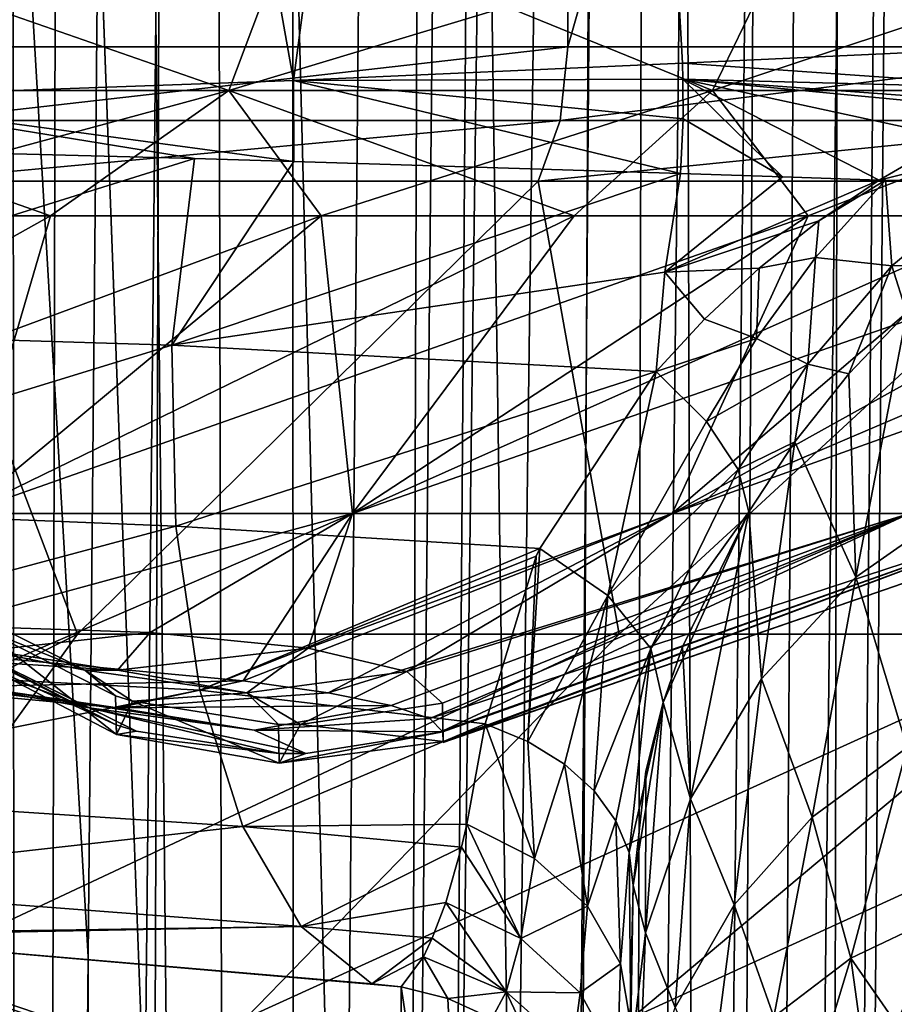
# Model space of a CAD drawing. Header units: metres. Extents: x -90 to 90, y -173 to 74.
# Tile 162 of 256: x 8.22 to 13.06, y -74.11 to -68.66. Entities that reach past the tile are written whole.
import ezdxf

# ---------------------------------------------------------------- set-up
doc = ezdxf.new("R2010")
doc.units = ezdxf.units.M
doc.layers.add('solid_509418', color=7, linetype='CONTINUOUS')
doc.layers.add('solid_509418_01', color=7, linetype='CONTINUOUS')

msp = doc.modelspace()

# ---------------------------------------------------------------- linework, layer by layer
at = {"layer": 'solid_509418'}
for points in [[(13.523117, -16.790075, -39.150002), (9.89099, -18.58441, -39.150002), (-15.525159, -163.074173, -39.150002)], [(9.89099, -18.58441, -39.150002), (6.028381, -19.804836, -39.150002), (-15.525159, -163.074173, -39.150002)]]:
    msp.add_3dface(points, dxfattribs=at)
at = {"layer": 'solid_509418_01'}
for points in [[(8.131885, 10.649556, -58.73563), (8.225533, -143.306961, -58.726006), (6.424395, -141.961182, -58.891628)], [(8.131885, 10.649556, -58.73563), (8.611305, 9.933672, -58.685184), (8.225533, -143.306961, -58.726006)], [(8.611305, 9.933672, -58.685184), (8.970104, -68.652473, -58.645515), (8.225533, -143.306961, -58.726006)], [(8.970104, -68.652473, -58.645515), (9.713916, 5.925825, -58.55806), (9.744606, -144.948944, -58.446838)], [(9.744606, -144.948944, -58.446838), (9.713916, 5.925825, -58.55806), (11.23959, 5.91218, -58.249363)], [(9.744606, -144.948944, -58.446838), (11.23959, 5.91218, -58.249363), (11.728052, 5.907754, -58.096577)], [(10.979383, -146.920105, -58.026569), (9.744606, -144.948944, -58.446838), (11.728052, 5.907754, -58.096577)], [(10.979383, -146.920105, -58.026569), (11.728052, 5.907754, -58.096577), (12.7117, 5.898749, -57.701679)], [(11.805278, -149.064499, -57.633045), (10.979383, -146.920105, -58.026569), (12.7117, 5.898749, -57.701679)], [(11.805278, -149.064499, -57.633045), (12.7117, 5.898749, -57.701679), (13.604338, 5.890456, -57.230957)], [(12.208482, -151.31842, -57.399223), (11.805278, -149.064499, -57.633045), (13.604338, 5.890456, -57.230957)], [(12.208482, -151.31842, -57.399223), (13.604338, 5.890456, -57.230957), (14.07989, 5.885985, -56.930222)], [(12.208482, -151.31842, -57.399223), (14.07989, 5.885985, -56.930222), (13.100452, -163.044846, -56.739647)], [(13.836596, -12.069336, -53.148666), (12.608954, -135.559158, -53.446751), (13.075556, -135.680939, -52.850914)], [(13.836596, -12.069336, -53.148666), (12.855259, -12.305034, -54.131184), (12.608954, -135.559158, -53.446751)], [(12.855259, -12.305034, -54.131184), (11.491436, -135.35112, -54.47821), (12.077707, -135.447891, -53.992817)], [(12.855259, -12.305034, -54.131184), (11.796914, -12.469549, -54.852661), (11.491436, -135.35112, -54.47821)], [(12.855259, -12.305034, -54.131184), (12.077707, -135.447891, -53.992817), (12.608954, -135.559158, -53.446751)], [(11.796914, -12.469549, -54.852661), (10.188698, -135.205307, -55.243149), (10.859909, -135.27037, -54.895859)], [(11.796914, -12.469549, -54.852661), (11.10408, -12.542725, -55.190834), (10.188698, -135.205307, -55.243149)], [(11.796914, -12.469549, -54.852661), (10.859909, -135.27037, -54.895859), (11.491436, -135.35112, -54.47821)], [(10.604951, -12.579116, -55.380058), (9.183409, -12.631924, -55.701126), (9.4838, -135.157501, -55.517166)], [(10.604951, -12.579116, -55.380058), (9.4838, -135.157501, -55.517166), (10.188698, -135.205307, -55.243149)], [(11.10408, -12.542725, -55.190834), (10.604951, -12.579116, -55.380058), (10.188698, -135.205307, -55.243149)], [(5.008323, -12.655457, -56.087162), (8.59501, -73.846878, -55.769421), (9.183409, -12.631924, -55.701126)], [(8.753449, -135.126801, -55.714619), (9.183409, -12.631924, -55.701126), (8.59501, -73.846878, -55.769421)], [(8.753449, -135.126801, -55.714619), (9.4838, -135.157501, -55.517166), (9.183409, -12.631924, -55.701126)], [(5.008323, -12.655457, -56.087162), (8.006117, -135.113159, -55.833195), (8.59501, -73.846878, -55.769421)], [(-15.525159, -163.074173, -39.150002), (15.525159, -163.074173, -39.150002), (16.821955, -14.476129, -39.150002)], [(13.523117, -16.790075, -39.150002), (-15.525159, -163.074173, -39.150002), (16.821955, -14.476129, -39.150002)], [(12.179281, -162.857254, -41.903378), (11.77647, -18.469843, -41.859863), (13.4471, -17.579845, -41.903408)], [(14.052455, -17.585129, -42.013969), (12.179281, -162.857254, -41.903378), (13.4471, -17.579845, -41.903408)], [(12.784614, -162.862534, -42.013931), (12.179281, -162.857254, -41.903378), (14.052455, -17.585129, -42.013969)], [(12.784614, -162.862534, -42.013931), (14.052455, -17.585129, -42.013969), (14.59554, -17.589869, -42.303356)], [(13.327695, -162.867264, -42.303303), (12.784614, -162.862534, -42.013931), (14.59554, -17.589869, -42.303356)], [(12.179281, -162.857254, -41.903378), (10.126493, -19.225233, -41.81683), (11.77647, -18.469843, -41.859863)], [(12.179281, -162.857254, -41.903378), (8.512316, -19.837816, -41.7747), (10.126493, -19.225233, -41.81683)], [(12.179281, -162.857254, -41.903378), (6.888488, -20.332199, -41.732292), (8.512316, -19.837816, -41.7747)], [(12.179281, -162.857254, -41.903378), (5.205371, -20.734804, -41.688309), (6.888488, -20.332199, -41.732292)], [(12.179281, -162.857254, -41.903378), (3.49068, -21.031988, -41.643478), (5.205371, -20.734804, -41.688309)], [(12.179281, -162.857254, -41.903378), (1.756983, -21.218319, -41.598122), (3.49068, -21.031988, -41.643478)], [(12.179281, -162.857254, -41.903378), (0.000091, -21.295607, -41.552128), (1.756983, -21.218319, -41.598122)], [(8.381098, -167.741013, -41.805031), (7.818712, -167.850739, -41.790329), (0.000091, -21.295607, -41.552128)], [(9.368503, -167.372314, -41.830803), (8.381098, -167.741013, -41.805031), (0.000091, -21.295607, -41.552128)], [(10.243855, -166.814285, -41.8536), (9.368503, -167.372314, -41.830803), (0.000091, -21.295607, -41.552128)], [(11.019073, -166.047302, -41.873722), (10.243855, -166.814285, -41.8536), (0.000091, -21.295607, -41.552128)], [(11.358843, -165.586319, -41.882515), (11.019073, -166.047302, -41.873722), (0.000091, -21.295607, -41.552128)], [(11.639354, -165.09729, -41.889748), (11.358843, -165.586319, -41.882515), (0.000091, -21.295607, -41.552128)], [(11.865829, -164.575912, -41.895561), (11.639354, -165.09729, -41.889748), (0.000091, -21.295607, -41.552128)], [(12.031402, -164.028702, -41.899773), (11.865829, -164.575912, -41.895561), (0.000091, -21.295607, -41.552128)], [(12.135519, -163.456146, -41.902367), (12.031402, -164.028702, -41.899773), (0.000091, -21.295607, -41.552128)], [(12.179281, -162.857254, -41.903378), (12.135519, -163.456146, -41.902367), (0.000091, -21.295607, -41.552128)], [(7.104705, -69.088493, 21.348845), (9.73201, -68.994034, 20.2864), (7.695426, -57.549999, 21.143093)], [(9.73201, -68.994034, 20.2864), (11.249981, -57.549999, 19.485582), (7.695426, -57.549999, 21.143093)], [(7.696966, -68.809189, -21.142534), (7.695426, -57.549999, -21.143093), (11.249981, -57.549999, -19.485582)], [(11.25209, -68.809189, -19.484364), (7.696966, -68.809189, -21.142534), (11.249981, -57.549999, -19.485582)], [(9.73201, -68.994034, 20.2864), (11.885541, -68.899849, 19.104551), (11.249981, -57.549999, 19.485582)], [(13.391932, -68.828293, 18.080545), (14.462707, -57.549999, 17.236012), (11.249981, -57.549999, 19.485582)], [(11.885541, -68.899849, 19.104551), (13.391932, -68.828293, 18.080545), (11.249981, -57.549999, 19.485582)], [(11.25209, -68.809189, -19.484364), (11.249981, -57.549999, -19.485582), (14.462707, -57.549999, -17.236012)], [(14.465188, -68.809189, -17.233931), (11.25209, -68.809189, -19.484364), (14.462707, -57.549999, -17.236012)], [(6.412746, -69.049355, 17.618876), (6.656556, -68.103584, 18.288736), (9.731234, -68.103584, 16.85499)], [(9.374808, -69.049355, 16.237644), (6.412746, -69.049355, 17.618876), (9.731234, -68.103584, 16.85499)], [(6.412746, -69.049355, -17.618876), (9.374808, -69.049355, -16.237644), (6.656556, -68.103584, -18.288736)], [(9.374808, -69.049355, -16.237644), (9.731234, -68.103584, -16.85499), (6.656556, -68.103584, -18.288736)], [(9.374808, -69.049355, 16.237644), (9.731234, -68.103584, 16.85499), (12.510233, -68.103584, 14.909115)], [(12.052021, -69.049355, 14.363039), (9.374808, -69.049355, 16.237644), (12.510233, -68.103584, 14.909115)], [(9.374808, -69.049355, -16.237644), (12.052021, -69.049355, -14.363039), (9.731234, -68.103584, -16.85499)], [(12.052021, -69.049355, -14.363039), (12.510233, -68.103584, -14.909115), (9.731234, -68.103584, -16.85499)], [(12.052021, -69.049355, 14.363039), (12.510233, -68.103584, 14.909115), (14.909115, -68.103584, 12.510233)], [(14.363039, -69.049355, 12.052021), (12.052021, -69.049355, 14.363039), (14.909115, -68.103584, 12.510233)], [(12.052021, -69.049355, -14.363039), (14.363039, -69.049355, -12.052021), (12.510233, -68.103584, -14.909115)], [(14.363039, -69.049355, -12.052021), (14.909115, -68.103584, -12.510233), (12.510233, -68.103584, -14.909115)], [(9.744606, -144.948944, -58.446838), (8.225533, -143.306961, -58.726006), (8.970104, -68.652473, -58.645515)], [(7.667553, -69.215538, -21.061422), (7.696966, -68.809189, -21.142534), (11.25209, -68.809189, -19.484364)], [(7.667553, -69.215538, -21.061422), (11.25209, -68.809189, -19.484364), (11.209026, -69.21553, -19.409603)], [(11.209026, -69.21553, -19.409603), (11.25209, -68.809189, -19.484364), (14.465188, -68.809189, -17.233931)], [(11.209026, -69.21553, -19.409603), (14.465188, -68.809189, -17.233931), (14.409782, -69.215523, -17.167797)], [(13.926591, -69.040138, 17.660015), (13.391932, -68.828293, 18.080545), (11.885541, -68.899849, 19.104551)], [(11.888263, -68.988007, 19.10133), (11.885541, -68.899849, 19.104551), (9.73201, -68.994034, 20.2864)], [(13.926591, -69.040138, 17.660015), (11.885541, -68.899849, 19.104551), (11.888263, -68.988007, 19.10133)], [(9.734551, -69.442505, 20.247734), (9.73201, -68.994034, 20.2864), (7.104705, -69.088493, 21.348845)], [(11.888263, -68.988007, 19.10133), (9.73201, -68.994034, 20.2864), (11.889076, -69.206566, 19.083799)], [(11.87592, -69.510063, 19.036522), (9.73201, -68.994034, 20.2864), (9.734551, -69.442505, 20.247734)], [(11.889076, -69.206566, 19.083799), (9.73201, -68.994034, 20.2864), (11.87592, -69.510063, 19.036522)], [(11.888263, -68.988007, 19.10133), (12.439437, -69.528625, 18.661386), (12.974862, -69.546303, 18.280779)], [(11.888263, -68.988007, 19.10133), (11.889076, -69.206566, 19.083799), (12.439437, -69.528625, 18.661386)], [(13.381305, -69.310028, 18.039925), (11.888263, -68.988007, 19.10133), (12.974862, -69.546303, 18.280779)], [(13.742939, -69.123268, 17.794651), (13.926591, -69.040138, 17.660015), (11.888263, -68.988007, 19.10133)], [(13.671951, -69.157768, 17.844938), (13.742939, -69.123268, 17.794651), (11.888263, -68.988007, 19.10133)], [(13.381305, -69.310028, 18.039925), (13.671951, -69.157768, 17.844938), (11.888263, -68.988007, 19.10133)], [(6.412746, -69.049355, -17.618876), (6.808812, -69.744385, -16.437754), (8.3872, -69.744385, -15.691224)], [(6.412746, -69.049355, -17.618876), (8.3872, -69.744385, -15.691224), (9.374808, -69.049355, -16.237644)], [(9.374808, -69.049355, 16.237644), (6.808798, -69.744385, 16.437759), (6.412746, -69.049355, 17.618876)], [(9.374808, -69.049355, 16.237644), (8.387187, -69.744385, 15.691232), (6.808798, -69.744385, 16.437759)], [(9.374808, -69.049355, 16.237644), (9.88481, -69.744385, 14.793586), (8.387187, -69.744385, 15.691232)], [(9.374808, -69.049355, -16.237644), (8.3872, -69.744385, -15.691224), (9.884815, -69.744385, -14.793582)], [(9.374808, -69.049355, -16.237644), (9.884815, -69.744385, -14.793582), (11.287237, -69.744385, -13.75347)], [(9.374808, -69.049355, -16.237644), (11.287237, -69.744385, -13.75347), (12.052021, -69.049355, -14.363039)], [(12.052021, -69.049355, 14.363039), (9.88481, -69.744385, 14.793586), (9.374808, -69.049355, 16.237644)], [(12.052021, -69.049355, 14.363039), (11.287238, -69.744385, 13.753469), (9.88481, -69.744385, 14.793586)], [(12.052021, -69.049355, -14.363039), (11.287237, -69.744385, -13.75347), (12.58096, -69.744385, -12.580902)], [(12.052021, -69.049355, 14.363039), (12.580963, -69.744385, 12.580899), (11.287238, -69.744385, 13.753469)], [(12.052021, -69.049355, -14.363039), (12.58096, -69.744385, -12.580902), (14.363039, -69.049355, -12.052021)], [(14.363039, -69.049355, 12.052021), (12.580963, -69.744385, 12.580899), (12.052021, -69.049355, 14.363039)], [(14.363039, -69.049355, -12.052021), (12.58096, -69.744385, -12.580902), (13.75352, -69.744385, -11.287176)], [(14.363039, -69.049355, 12.052021), (13.753522, -69.744385, 11.287174), (12.580963, -69.744385, 12.580899)], [(9.183837, -69.426262, 20.509455), (7.104705, -69.088493, 21.348845), (7.109584, -69.372337, 21.33301)], [(9.734551, -69.442505, 20.247734), (7.104705, -69.088493, 21.348845), (9.183837, -69.426262, 20.509455)], [(11.209026, -69.21553, -19.409603), (11.086968, -69.551826, -19.198296), (7.584053, -69.551826, -20.832129)], [(7.667553, -69.215538, -21.061422), (11.209026, -69.21553, -19.409603), (7.584053, -69.551826, -20.832129)], [(14.409782, -69.215523, -17.167797), (14.252877, -69.551826, -16.9809), (11.086968, -69.551826, -19.198296)], [(11.209026, -69.21553, -19.409603), (14.409782, -69.215523, -17.167797), (11.086968, -69.551826, -19.198296)], [(11.889076, -69.206566, 19.083799), (11.87592, -69.510063, 19.036522), (12.439437, -69.528625, 18.661386)], [(13.688592, -69.367638, 17.769773), (13.381305, -69.310028, 18.039925), (12.974862, -69.546303, 18.280779)], [(9.183837, -69.426262, 20.509455), (7.109584, -69.372337, 21.33301), (6.161607, -70.371704, 21.678673)], [(13.688592, -69.367638, 17.769773), (12.974862, -69.546303, 18.280779), (13.684402, -69.558052, 17.651211)], [(9.059303, -70.459648, 20.555782), (9.183837, -69.426262, 20.509455), (6.161607, -70.371704, 21.678673)], [(9.734551, -69.442505, 20.247734), (9.183837, -69.426262, 20.509455), (9.059303, -70.459648, 20.555782)], [(11.87592, -69.510063, 19.036522), (9.734551, -69.442505, 20.247734), (9.059303, -70.459648, 20.555782)], [(7.584053, -69.551826, -20.832129), (8.537025, -72.060219, -17.012167), (5.243227, -72.060219, -18.297628)], [(7.584053, -69.551826, -20.832129), (11.086968, -69.551826, -19.198296), (8.537025, -72.060219, -17.012167)], [(11.086968, -69.551826, -19.198296), (11.536241, -72.060219, -15.139676), (8.537025, -72.060219, -17.012167)], [(11.787932, -70.055168, 19.003407), (11.87592, -69.510063, 19.036522), (9.059303, -70.459648, 20.555782)], [(11.086968, -69.551826, -19.198296), (14.252877, -69.551826, -16.9809), (11.536241, -72.060219, -15.139676)], [(14.252877, -69.551826, -16.9809), (14.13738, -72.060219, -12.744768), (11.536241, -72.060219, -15.139676)], [(12.439437, -69.528625, 18.661386), (11.87592, -69.510063, 19.036522), (11.787932, -70.055168, 19.003407)], [(12.974862, -69.546303, 18.280779), (12.439437, -69.528625, 18.661386), (11.787932, -70.055168, 19.003407)], [(12.640747, -69.771347, 18.46344), (12.974862, -69.546303, 18.280779), (11.787932, -70.055168, 19.003407)], [(12.623187, -69.975365, 18.426273), (13.009338, -69.547211, 18.25528), (12.640747, -69.771347, 18.46344)], [(12.623187, -69.975365, 18.426273), (13.044808, -70.020859, 17.985615), (13.009338, -69.547211, 18.25528)], [(13.009338, -69.547211, 18.25528), (12.974862, -69.546303, 18.280779), (12.640747, -69.771347, 18.46344)], [(13.009338, -69.547211, 18.25528), (13.684402, -69.558052, 17.651211), (12.974862, -69.546303, 18.280779)], [(13.009338, -69.547211, 18.25528), (13.044808, -70.020859, 17.985615), (13.605445, -69.557213, 17.732315)], [(13.009338, -69.547211, 18.25528), (13.605445, -69.557213, 17.732315), (13.684402, -69.558052, 17.651211)], [(13.605445, -69.557213, 17.732315), (13.044808, -70.020859, 17.985615), (13.429471, -70.019989, 17.43853)], [(9.88481, -69.744385, 14.793586), (7.90333, -71.391113, 11.828169), (5.443908, -71.391113, 13.142757)], [(8.387187, -69.744385, 15.691232), (9.88481, -69.744385, 14.793586), (5.443908, -71.391113, 13.142757)], [(6.808798, -69.744385, 16.437759), (8.387187, -69.744385, 15.691232), (5.443908, -71.391113, 13.142757)], [(8.3872, -69.744385, -15.691224), (6.808812, -69.744385, -16.437754), (7.90333, -71.391113, -11.828169)], [(9.884815, -69.744385, -14.793582), (7.90333, -71.391113, -11.828169), (10.059031, -71.391113, -10.059031)], [(9.884815, -69.744385, -14.793582), (8.3872, -69.744385, -15.691224), (7.90333, -71.391113, -11.828169)], [(12.580963, -69.744385, 12.580899), (10.059031, -71.391113, 10.059031), (7.90333, -71.391113, 11.828169)], [(11.287238, -69.744385, 13.753469), (12.580963, -69.744385, 12.580899), (7.90333, -71.391113, 11.828169)], [(9.88481, -69.744385, 14.793586), (11.287238, -69.744385, 13.753469), (7.90333, -71.391113, 11.828169)], [(11.287237, -69.744385, -13.75347), (9.884815, -69.744385, -14.793582), (10.059031, -71.391113, -10.059031)], [(12.58096, -69.744385, -12.580902), (10.059031, -71.391113, -10.059031), (11.828169, -71.391113, -7.90333)], [(12.58096, -69.744385, -12.580902), (11.287237, -69.744385, -13.75347), (10.059031, -71.391113, -10.059031)], [(14.793626, -69.744385, 9.884751), (11.828169, -71.391113, 7.90333), (10.059031, -71.391113, 10.059031)], [(13.753522, -69.744385, 11.287174), (14.793626, -69.744385, 9.884751), (10.059031, -71.391113, 10.059031)], [(12.580963, -69.744385, 12.580899), (13.753522, -69.744385, 11.287174), (10.059031, -71.391113, 10.059031)], [(12.310752, -70.033813, 18.652702), (12.640747, -69.771347, 18.46344), (11.787932, -70.055168, 19.003407)], [(14.793626, -69.744385, -9.884751), (11.828169, -71.391113, -7.90333), (13.142757, -71.391113, -5.443908)], [(13.75352, -69.744385, -11.287176), (12.58096, -69.744385, -12.580902), (11.828169, -71.391113, -7.90333)], [(14.793626, -69.744385, -9.884751), (13.75352, -69.744385, -11.287176), (11.828169, -71.391113, -7.90333)], [(16.437788, -69.744385, 6.808728), (13.142757, -71.391113, 5.443908), (11.828169, -71.391113, 7.90333)], [(15.691265, -69.744385, 8.387125), (16.437788, -69.744385, 6.808728), (11.828169, -71.391113, 7.90333)], [(14.793626, -69.744385, 9.884751), (15.691265, -69.744385, 8.387125), (11.828169, -71.391113, 7.90333)], [(12.623187, -69.975365, 18.426273), (12.640747, -69.771347, 18.46344), (12.310752, -70.033813, 18.652702)], [(12.296216, -70.423889, 18.596346), (12.623187, -69.975365, 18.426273), (12.310752, -70.033813, 18.652702)], [(12.296216, -70.423889, 18.596346), (12.579277, -70.565834, 18.202513), (12.623187, -69.975365, 18.426273)], [(12.623187, -69.975365, 18.426273), (12.579277, -70.565834, 18.202513), (13.044808, -70.020859, 17.985615)], [(12.007401, -70.316605, 18.843027), (12.310752, -70.033813, 18.652702), (11.787932, -70.055168, 19.003407)], [(12.296216, -70.423889, 18.596346), (12.310752, -70.033813, 18.652702), (12.007401, -70.316605, 18.843027)], [(13.044808, -70.020859, 17.985615), (12.579277, -70.565834, 18.202513), (12.807271, -70.619392, 17.714218)], [(13.044808, -70.020859, 17.985615), (12.807271, -70.619392, 17.714218), (13.127535, -70.283539, 17.567453)], [(13.044808, -70.020859, 17.985615), (13.127535, -70.283539, 17.567453), (13.429471, -70.019989, 17.43853)], [(11.74073, -70.605537, 19.032572), (11.787932, -70.055168, 19.003407), (9.059303, -70.459648, 20.555782)], [(12.007401, -70.316605, 18.843027), (11.787932, -70.055168, 19.003407), (11.74073, -70.605537, 19.032572)], [(12.296216, -70.423889, 18.596346), (12.007401, -70.316605, 18.843027), (11.74073, -70.605537, 19.032572)], [(12.845132, -71.744484, 15.416103), (13.127535, -70.283539, 17.567453), (12.807271, -70.619392, 17.714218)], [(12.845132, -71.744484, 15.416103), (13.477548, -71.303123, 15.059781), (13.127535, -70.283539, 17.567453)], [(9.059303, -70.459648, 20.555782), (6.161607, -70.371704, 21.678673), (6.180911, -71.344696, 21.981813)], [(12.018451, -70.881943, 18.784985), (12.296216, -70.423889, 18.596346), (11.74073, -70.605537, 19.032572)], [(12.018451, -70.881943, 18.784985), (12.579277, -70.565834, 18.202513), (12.296216, -70.423889, 18.596346)], [(9.081306, -71.462036, 20.821928), (9.059303, -70.459648, 20.555782), (6.180911, -71.344696, 21.981813)], [(11.74073, -70.605537, 19.032572), (9.059303, -70.459648, 20.555782), (9.081306, -71.462036, 20.821928)], [(12.018451, -70.881943, 18.784985), (12.194309, -71.149002, 18.448824), (12.579277, -70.565834, 18.202513)], [(12.579277, -70.565834, 18.202513), (12.194309, -71.149002, 18.448824), (12.508234, -70.995888, 17.877073)], [(12.579277, -70.565834, 18.202513), (12.508234, -70.995888, 17.877073), (12.807271, -70.619392, 17.714218)], [(11.095811, -71.586327, 19.698969), (11.74073, -70.605537, 19.032572), (9.081306, -71.462036, 20.821928)], [(11.473447, -71.845497, 19.442904), (11.74073, -70.605537, 19.032572), (11.095811, -71.586327, 19.698969)], [(11.473447, -71.845497, 19.442904), (12.018451, -70.881943, 18.784985), (11.74073, -70.605537, 19.032572)], [(12.845132, -71.744484, 15.416103), (12.807271, -70.619392, 17.714218), (12.508234, -70.995888, 17.877073)], [(11.473447, -71.845497, 19.442904), (12.194309, -71.149002, 18.448824), (12.018451, -70.881943, 18.784985)], [(12.194309, -71.149002, 18.448824), (12.253009, -71.383255, 18.053761), (12.508234, -70.995888, 17.877073)], [(12.322836, -72.307968, 15.778604), (12.508234, -70.995888, 17.877073), (12.253009, -71.383255, 18.053761)], [(12.322836, -72.307968, 15.778604), (12.845132, -71.744484, 15.416103), (12.508234, -70.995888, 17.877073)], [(11.710703, -72.13916, 19.079281), (12.194309, -71.149002, 18.448824), (11.473447, -71.845497, 19.442904)], [(11.710703, -72.13916, 19.079281), (12.253009, -71.383255, 18.053761), (12.194309, -71.149002, 18.448824)], [(9.081306, -71.462036, 20.821928), (6.180911, -71.344696, 21.981813), (6.272725, -72.214737, 22.504862)], [(13.129983, -72.687202, 12.673078), (13.477548, -71.303123, 15.059781), (12.845132, -71.744484, 15.416103)], [(10.059031, -71.391113, -10.059031), (7.782423, -72.011513, -9.895117), (8.939709, -72.050011, -8.70744)], [(10.059031, -71.391113, -10.059031), (7.90333, -71.391113, -11.828169), (7.782423, -72.011513, -9.895117)], [(7.90333, -71.391113, 11.828169), (10.059031, -71.391113, 10.059031), (8.186527, -72.200783, 8.829556)], [(10.059031, -71.391113, 10.059031), (9.453524, -72.319321, 6.86502), (8.186527, -72.200783, 8.829556)], [(10.059031, -71.391113, -10.059031), (8.939709, -72.050011, -8.70744), (9.813248, -72.136757, -7.297466)], [(11.828169, -71.391113, 7.90333), (9.925132, -72.385475, 5.765865), (9.453524, -72.319321, 6.86502)], [(10.059031, -71.391113, 10.059031), (11.828169, -71.391113, 7.90333), (9.453524, -72.319321, 6.86502)], [(11.828169, -71.391113, -7.90333), (9.813248, -72.136757, -7.297466), (10.359934, -72.266945, -5.737604)], [(11.828169, -71.391113, -7.90333), (10.059031, -71.391113, -10.059031), (9.813248, -72.136757, -7.297466)], [(13.142757, -71.391113, 5.443908), (10.27318, -72.455475, 4.603028), (9.925132, -72.385475, 5.765865)], [(11.828169, -71.391113, 7.90333), (13.142757, -71.391113, 5.443908), (9.925132, -72.385475, 5.765865)], [(13.142757, -71.391113, 5.443908), (10.487493, -72.527519, 3.399384), (10.27318, -72.455475, 4.603028)], [(13.142757, -71.391113, -5.443908), (10.359934, -72.266945, -5.737604), (10.556536, -72.441238, -4.038409)], [(13.142757, -71.391113, -5.443908), (11.828169, -71.391113, -7.90333), (10.359934, -72.266945, -5.737604)], [(13.952276, -71.391113, 2.77528), (10.559881, -72.601196, 2.173208), (10.487493, -72.527519, 3.399384)], [(13.142757, -71.391113, 5.443908), (13.952276, -71.391113, 2.77528), (10.487493, -72.527519, 3.399384)], [(13.142757, -71.391113, -5.443908), (10.556536, -72.441238, -4.038409), (10.559839, -72.595886, -2.259847)], [(13.952276, -71.391113, -2.77528), (10.559839, -72.595886, -2.259847), (10.560898, -72.654305, -0.931888)], [(13.952276, -71.391113, -2.77528), (13.142757, -71.391113, -5.443908), (10.559839, -72.595886, -2.259847)], [(13.952276, -71.391113, 2.77528), (10.560828, -72.658051, 0.774076), (10.559881, -72.601196, 2.173208)], [(14.225617, -71.391113), (10.561048, -72.65921, -0.71491), (10.560828, -72.658051, 0.774076)], [(13.952276, -71.391113, 2.77528), (14.225617, -71.391113), (10.560828, -72.658051, 0.774076)], [(13.952276, -71.391113, -2.77528), (10.560898, -72.654305, -0.931888), (10.561048, -72.65921, -0.71491)], [(14.225617, -71.391113), (13.952276, -71.391113, -2.77528), (10.561048, -72.65921, -0.71491)], [(11.710703, -72.13916, 19.079281), (11.779146, -72.439018, 18.645979), (12.253009, -71.383255, 18.053761)], [(11.886475, -72.129791, 18.450382), (12.253009, -71.383255, 18.053761), (11.779146, -72.439018, 18.645979)], [(11.886475, -72.129791, 18.450382), (11.930254, -72.972435, 16.13368), (12.253009, -71.383255, 18.053761)], [(11.930254, -72.972435, 16.13368), (12.322836, -72.307968, 15.778604), (12.253009, -71.383255, 18.053761)], [(9.214762, -72.369751, 21.306028), (9.081306, -71.462036, 20.821928), (6.272725, -72.214737, 22.504862)], [(11.095811, -71.586327, 19.698969), (9.081306, -71.462036, 20.821928), (9.214762, -72.369751, 21.306028)], [(11.07603, -71.628593, 19.729826), (11.095811, -71.586327, 19.698969), (9.214762, -72.369751, 21.306028)], [(11.02891, -72.654999, 20.386702), (11.095811, -71.586327, 19.698969), (11.07603, -71.628593, 19.729826)], [(11.02891, -72.654999, 20.386702), (11.473447, -71.845497, 19.442904), (11.095811, -71.586327, 19.698969)], [(10.794385, -72.556084, 20.497723), (11.07603, -71.628593, 19.729826), (9.214762, -72.369751, 21.306028)], [(11.02891, -72.654999, 20.386702), (11.07603, -71.628593, 19.729826), (10.794385, -72.556084, 20.497723)], [(12.604831, -73.072929, 12.923615), (12.845132, -71.744484, 15.416103), (12.322836, -72.307968, 15.778604)], [(12.604831, -73.072929, 12.923615), (13.129983, -72.687202, 12.673078), (12.845132, -71.744484, 15.416103)], [(7.768183, -71.852341, -5.28216), (7.995211, -72.022301, -3.986559), (8.576928, -72.259224, -5.536507)], [(7.768183, -71.852341, -5.28216), (8.576928, -72.259224, -5.536507), (7.953719, -72.135651, -6.916372)], [(11.02891, -72.654999, 20.386702), (11.232046, -72.780388, 20.244804), (11.473447, -71.845497, 19.442904)], [(11.232046, -72.780388, 20.244804), (11.396824, -72.928055, 20.076982), (11.473447, -71.845497, 19.442904)], [(11.396824, -72.928055, 20.076982), (11.710703, -72.13916, 19.079281), (11.473447, -71.845497, 19.442904)], [(7.158105, -71.936691, 5.588392), (7.916344, -72.345001, 5.978478), (8.601995, -72.467865, 4.131898)], [(7.776423, -72.059647, 3.918329), (7.158105, -71.936691, 5.588392), (8.601995, -72.467865, 4.131898)], [(4.3031, -74.185287, -15.012895), (5.243227, -72.060219, -18.297628), (8.537025, -72.060219, -17.012167)], [(4.3031, -74.185287, -15.012895), (8.537025, -72.060219, -17.012167), (7.006699, -74.185287, -13.95743)], [(7.006699, -74.185287, -13.95743), (8.537025, -72.060219, -17.012167), (11.536241, -72.060219, -15.139676)], [(7.006699, -74.185287, -13.95743), (11.536241, -72.060219, -15.139676), (9.468315, -74.185287, -12.41993)], [(7.672842, -72.191544, -8.7561), (8.939709, -72.050011, -8.70744), (7.782423, -72.011513, -9.895117)], [(7.672842, -72.191544, -8.7561), (8.757382, -72.259308, -7.388752), (8.939709, -72.050011, -8.70744)], [(7.776423, -72.059647, 3.918329), (8.601995, -72.467865, 4.131898), (8.862914, -72.597275, 2.171197)], [(8.751179, -72.561714, 2.168948), (7.776423, -72.059647, 3.918329), (8.862914, -72.597275, 2.171197)], [(8.751179, -72.561714, 2.168948), (8.010527, -72.189095, 2.145833), (7.776423, -72.059647, 3.918329)], [(7.995211, -72.022301, -3.986559), (7.940875, -72.191086, -0.922968), (8.752192, -72.61467, -0.934258)], [(8.748017, -72.401787, -4.030467), (7.995211, -72.022301, -3.986559), (8.752192, -72.61467, -0.934258)], [(8.576928, -72.259224, -5.536507), (7.995211, -72.022301, -3.986559), (8.748017, -72.401787, -4.030467)], [(8.757382, -72.259308, -7.388752), (9.813248, -72.136757, -7.297466), (8.939709, -72.050011, -8.70744)], [(9.468315, -74.185287, -12.41993), (11.536241, -72.060219, -15.139676), (14.13738, -72.060219, -12.744768)], [(9.468315, -74.185287, -12.41993), (14.13738, -72.060219, -12.744768), (11.602933, -74.185287, -10.453498)], [(11.602933, -74.185287, -10.453498), (14.13738, -72.060219, -12.744768), (16.250689, -72.060219, -9.910083)], [(11.602933, -74.185287, -10.453498), (16.250689, -72.060219, -9.910083), (13.336833, -74.185287, -8.126042)], [(7.953719, -72.135651, -6.916372), (8.757382, -72.259308, -7.388752), (7.672842, -72.191544, -8.7561)], [(7.953719, -72.135651, -6.916372), (8.576928, -72.259224, -5.536507), (8.757382, -72.259308, -7.388752)], [(8.757382, -72.259308, -7.388752), (9.473952, -72.384865, -5.789236), (9.813248, -72.136757, -7.297466)], [(9.473952, -72.384865, -5.789236), (10.359934, -72.266945, -5.737604), (9.813248, -72.136757, -7.297466)], [(11.396824, -72.928055, 20.076982), (11.517603, -73.092949, 19.888981), (11.710703, -72.13916, 19.079281)], [(11.517603, -73.092949, 19.888981), (11.59025, -73.269417, 19.687237), (11.710703, -72.13916, 19.079281)], [(11.59025, -73.269417, 19.687237), (11.779146, -72.439018, 18.645979), (11.710703, -72.13916, 19.079281)], [(11.886475, -72.129791, 18.450382), (11.779146, -72.439018, 18.645979), (11.930254, -72.972435, 16.13368)], [(9.214762, -72.369751, 21.306028), (6.272725, -72.214737, 22.504862), (6.431376, -72.928055, 23.21549)], [(7.573574, -72.358078, 8.21143), (8.186527, -72.200783, 8.829556), (9.453524, -72.319321, 6.86502)], [(7.940875, -72.191086, -0.922968), (8.010527, -72.189095, 2.145833), (8.751179, -72.561714, 2.168948)], [(8.752192, -72.61467, -0.934258), (7.940875, -72.191086, -0.922968), (8.751179, -72.561714, 2.168948)], [(6.844402, -72.234871, 7.622407), (7.573574, -72.358078, 8.21143), (8.757817, -72.468163, 6.391477)], [(7.916344, -72.345001, 5.978478), (6.844402, -72.234871, 7.622407), (8.757817, -72.468163, 6.391477)], [(8.576928, -72.259224, -5.536507), (8.748017, -72.401787, -4.030467), (8.840583, -72.431458, -4.033966)], [(8.576928, -72.259224, -5.536507), (8.840583, -72.431458, -4.033966), (9.473952, -72.384865, -5.789236)], [(8.576928, -72.259224, -5.536507), (9.473952, -72.384865, -5.789236), (8.757382, -72.259308, -7.388752)], [(9.473952, -72.384865, -5.789236), (9.771938, -72.560394, -4.050203), (10.359934, -72.266945, -5.737604)], [(9.771938, -72.560394, -4.050203), (10.556536, -72.441238, -4.038409), (10.359934, -72.266945, -5.737604)], [(8.757817, -72.468163, 6.391477), (7.573574, -72.358078, 8.21143), (9.453524, -72.319321, 6.86502)], [(8.757817, -72.468163, 6.391477), (9.453524, -72.319321, 6.86502), (9.925132, -72.385475, 5.765865)], [(12.171414, -73.558968, 13.175115), (12.322836, -72.307968, 15.778604), (11.930254, -72.972435, 16.13368)], [(12.171414, -73.558968, 13.175115), (12.604831, -73.072929, 12.923615), (12.322836, -72.307968, 15.778604)], [(9.451123, -73.12468, 21.977091), (9.214762, -72.369751, 21.306028), (6.431376, -72.928055, 23.21549)], [(7.916344, -72.345001, 5.978478), (8.757817, -72.468163, 6.391477), (9.514084, -72.590988, 4.348127)], [(8.601995, -72.467865, 4.131898), (7.916344, -72.345001, 5.978478), (9.514084, -72.590988, 4.348127)], [(8.757817, -72.468163, 6.391477), (9.925132, -72.385475, 5.765865), (10.27318, -72.455475, 4.603028)], [(9.473952, -72.384865, -5.789236), (8.840583, -72.431458, -4.033966), (9.649181, -72.560211, -4.049943)], [(10.794385, -72.556084, 20.497723), (9.214762, -72.369751, 21.306028), (9.451123, -73.12468, 21.977091)], [(9.473952, -72.384865, -5.789236), (9.649181, -72.560211, -4.049943), (9.771938, -72.560394, -4.050203)], [(8.840583, -72.431458, -4.033966), (8.748017, -72.401787, -4.030467), (8.752192, -72.61467, -0.934258)], [(8.840583, -72.431458, -4.033966), (8.752192, -72.61467, -0.934258), (9.653514, -72.773979, -0.938773)], [(9.649181, -72.560211, -4.049943), (8.840583, -72.431458, -4.033966), (9.653514, -72.773979, -0.938773)], [(9.771938, -72.560394, -4.050203), (10.560898, -72.654305, -0.931888), (10.556536, -72.441238, -4.038409)], [(10.556536, -72.441238, -4.038409), (10.560898, -72.654305, -0.931888), (10.559839, -72.595886, -2.259847)], [(11.59025, -73.269417, 19.687237), (11.612271, -73.451424, 19.478678), (11.779146, -72.439018, 18.645979)], [(11.779146, -72.439018, 18.645979), (11.612271, -73.451424, 19.478678), (11.682508, -72.819077, 18.919123)], [(11.779146, -72.439018, 18.645979), (11.682117, -73.712944, 16.468014), (11.930254, -72.972435, 16.13368)], [(11.779146, -72.439018, 18.645979), (11.682508, -72.819077, 18.919123), (11.682117, -73.712944, 16.468014)], [(8.601995, -72.467865, 4.131898), (9.514084, -72.590988, 4.348127), (9.800247, -72.72039, 2.179559)], [(9.652469, -72.720795, 2.179429), (8.601995, -72.467865, 4.131898), (9.800247, -72.72039, 2.179559)], [(9.652469, -72.720795, 2.179429), (8.862914, -72.597275, 2.171197), (8.601995, -72.467865, 4.131898)], [(9.514084, -72.590988, 4.348127), (8.757817, -72.468163, 6.391477), (10.27318, -72.455475, 4.603028)], [(9.514084, -72.590988, 4.348127), (10.27318, -72.455475, 4.603028), (10.487493, -72.527519, 3.399384)], [(9.514084, -72.590988, 4.348127), (10.487493, -72.527519, 3.399384), (10.559881, -72.601196, 2.173208)], [(8.752192, -72.61467, -0.934258), (8.751179, -72.561714, 2.168948), (8.862914, -72.597275, 2.171197)], [(8.752192, -72.61467, -0.934258), (8.862914, -72.597275, 2.171197), (9.652469, -72.720795, 2.179429)], [(10.69198, -73.112343, 21.150906), (10.794385, -72.556084, 20.497723), (9.451123, -73.12468, 21.977091)], [(9.800247, -72.72039, 2.179559), (9.514084, -72.590988, 4.348127), (10.559881, -72.601196, 2.173208)], [(9.771938, -72.560394, -4.050203), (9.649181, -72.560211, -4.049943), (9.653514, -72.773979, -0.938773)], [(9.771938, -72.560394, -4.050203), (9.653514, -72.773979, -0.938773), (10.560898, -72.654305, -0.931888)], [(9.653514, -72.773979, -0.938773), (10.559881, -72.601196, 2.173208), (10.560898, -72.654305, -0.931888)], [(9.653514, -72.773979, -0.938773), (9.800247, -72.72039, 2.179559), (10.559881, -72.601196, 2.173208)], [(10.560898, -72.654305, -0.931888), (10.559881, -72.601196, 2.173208), (10.560828, -72.658051, 0.774076)], [(11.067363, -73.301521, 21.016998), (10.794385, -72.556084, 20.497723), (10.69198, -73.112343, 21.150906)], [(11.067363, -73.301521, 21.016998), (11.02891, -72.654999, 20.386702), (10.794385, -72.556084, 20.497723)], [(9.653514, -72.773979, -0.938773), (8.752192, -72.61467, -0.934258), (9.652469, -72.720795, 2.179429)], [(10.560898, -72.654305, -0.931888), (10.560828, -72.658051, 0.774076), (10.561048, -72.65921, -0.71491)], [(11.067363, -73.301521, 21.016998), (11.232046, -72.780388, 20.244804), (11.02891, -72.654999, 20.386702)], [(12.817598, -73.853706, 10.119892), (13.129983, -72.687202, 12.673078), (12.604831, -73.072929, 12.923615)], [(12.817598, -73.853706, 10.119892), (13.300039, -73.625603, 9.947844), (13.129983, -72.687202, 12.673078)], [(9.653514, -72.773979, -0.938773), (9.652469, -72.720795, 2.179429), (9.800247, -72.72039, 2.179559)], [(11.359669, -73.565392, 20.816372), (11.232046, -72.780388, 20.244804), (11.067363, -73.301521, 21.016998)], [(11.359669, -73.565392, 20.816372), (11.396824, -72.928055, 20.076982), (11.232046, -72.780388, 20.244804)], [(11.682508, -72.819077, 18.919123), (11.612271, -73.451424, 19.478678), (11.682117, -73.712944, 16.468014)], [(9.451123, -73.12468, 21.977091), (6.431376, -72.928055, 23.21549), (6.647058, -73.440552, 24.069778)], [(11.359669, -73.565392, 20.816372), (11.517603, -73.092949, 19.888981), (11.396824, -72.928055, 20.076982)], [(11.84617, -74.126892, 13.418039), (11.930254, -72.972435, 16.13368), (11.682117, -73.712944, 16.468014)], [(11.84617, -74.126892, 13.418039), (12.171414, -73.558968, 13.175115), (11.930254, -72.972435, 16.13368)], [(11.542694, -73.884697, 20.571699), (11.517603, -73.092949, 19.888981), (11.359669, -73.565392, 20.816372)], [(11.542694, -73.884697, 20.571699), (11.59025, -73.269417, 19.687237), (11.517603, -73.092949, 19.888981)], [(12.391117, -74.179298, 10.284983), (12.604831, -73.072929, 12.923615), (12.171414, -73.558968, 13.175115)], [(12.391117, -74.179298, 10.284983), (12.817598, -73.853706, 10.119892), (12.604831, -73.072929, 12.923615)], [(9.775263, -73.678497, 22.792156), (9.451123, -73.12468, 21.977091), (6.647058, -73.440552, 24.069778)], [(10.66217, -73.2388, 21.342402), (10.69198, -73.112343, 21.150906), (9.451123, -73.12468, 21.977091)], [(10.66217, -73.2388, 21.342402), (9.451123, -73.12468, 21.977091), (9.775263, -73.678497, 22.792156)], [(10.990829, -73.744843, 21.8204), (10.69198, -73.112343, 21.150906), (10.66217, -73.2388, 21.342402)], [(11.067363, -73.301521, 21.016998), (10.69198, -73.112343, 21.150906), (10.990829, -73.744843, 21.8204)], [(10.57525, -73.544731, 21.910187), (10.66217, -73.2388, 21.342402), (9.775263, -73.678497, 22.792156)], [(10.990829, -73.744843, 21.8204), (10.66217, -73.2388, 21.342402), (10.57525, -73.544731, 21.910187)], [(11.359669, -73.565392, 20.816372), (11.067363, -73.301521, 21.016998), (10.990829, -73.744843, 21.8204)], [(11.542694, -73.884697, 20.571699), (11.600654, -74.225006, 20.298849), (11.59025, -73.269417, 19.687237)], [(11.59025, -73.269417, 19.687237), (11.600654, -74.225006, 20.298849), (11.612271, -73.451424, 19.478678)], [(9.775263, -73.678497, 22.792156), (6.647058, -73.440552, 24.069778), (6.90688, -73.720398, 25.013281)], [(11.588083, -74.490135, 16.842693), (11.612271, -73.451424, 19.478678), (11.600654, -74.225006, 20.298849)], [(11.682117, -73.712944, 16.468014), (11.612271, -73.451424, 19.478678), (11.588083, -74.490135, 16.842693)], [(10.501069, -73.743294, 22.407438), (10.57525, -73.544731, 21.910187), (9.775263, -73.678497, 22.792156)], [(10.910497, -74.04039, 22.689898), (10.57525, -73.544731, 21.910187), (10.501069, -73.743294, 22.407438)], [(10.990829, -73.744843, 21.8204), (10.57525, -73.544731, 21.910187), (10.910497, -74.04039, 22.689898)], [(11.359669, -73.565392, 20.816372), (10.990829, -73.744843, 21.8204), (11.319041, -74.046425, 21.668074)], [(11.542694, -73.884697, 20.571699), (11.359669, -73.565392, 20.816372), (11.319041, -74.046425, 21.668074)], [(12.039036, -74.585114, 10.447786), (12.171414, -73.558968, 13.175115), (11.84617, -74.126892, 13.418039)], [(12.039036, -74.585114, 10.447786), (12.391117, -74.179298, 10.284983), (12.171414, -73.558968, 13.175115)], [(12.817598, -73.853706, 10.119892), (13.072515, -74.221176, 8.422953), (13.300039, -73.625603, 9.947844)], [(10.32612, -74.84613, 29.954697), (6.274023, -73.678062, 25.202259), (6.621363, -75.123924, 35.707489)], [(10.32612, -74.84613, 29.954697), (6.90688, -73.720398, 25.013281), (6.274023, -73.678062, 25.202259)], [(9.775263, -73.678497, 22.792156), (6.90688, -73.720398, 25.013281), (7.053703, -73.730766, 24.966537)], [(9.775263, -73.678497, 22.792156), (7.053703, -73.730766, 24.966537), (10.166089, -73.995583, 23.698193)], [(10.501069, -73.743294, 22.407438), (9.775263, -73.678497, 22.792156), (10.166089, -73.995583, 23.698193)], [(10.32612, -74.84613, 29.954697), (7.053703, -73.730766, 24.966537), (6.90688, -73.720398, 25.013281)], [(10.32919, -74.01165, 23.616055), (10.166089, -73.995583, 23.698193), (7.053703, -73.730766, 24.966537)], [(10.32612, -74.84613, 29.954697), (10.32919, -74.01165, 23.616055), (7.053703, -73.730766, 24.966537)], [(10.451935, -73.846756, 22.744436), (10.501069, -73.743294, 22.407438), (10.166089, -73.995583, 23.698193)], [(10.910497, -74.04039, 22.689898), (10.501069, -73.743294, 22.407438), (10.451935, -73.846756, 22.744436)], [(11.319041, -74.046425, 21.668074), (10.990829, -73.744843, 21.8204), (10.910497, -74.04039, 22.689898)], [(11.641431, -74.755173, 13.643179), (11.682117, -73.712944, 16.468014), (11.588083, -74.490135, 16.842693)], [(11.641431, -74.755173, 13.643179), (11.84617, -74.126892, 13.418039), (11.682117, -73.712944, 16.468014)], [(8.753449, -135.126801, -55.714619), (8.59501, -73.846878, -55.769421), (8.006117, -135.113159, -55.833195)], [(10.451935, -73.846756, 22.744436), (10.166089, -73.995583, 23.698193), (10.32919, -74.01165, 23.616055)], [(10.587669, -74.077728, 23.607386), (10.451935, -73.846756, 22.744436), (10.32919, -74.01165, 23.616055)], [(10.587669, -74.077728, 23.607386), (10.910497, -74.04039, 22.689898), (10.451935, -73.846756, 22.744436)], [(12.537719, -74.778984, 7.429308), (12.817598, -73.853706, 10.119892), (12.391117, -74.179298, 10.284983)], [(12.537719, -74.778984, 7.429308), (12.919983, -74.58799, 7.325672), (12.817598, -73.853706, 10.119892)], [(12.817598, -73.853706, 10.119892), (12.919983, -74.58799, 7.325672), (13.072515, -74.221176, 8.422953)], [(11.542694, -73.884697, 20.571699), (11.319041, -74.046425, 21.668074), (11.526297, -74.423447, 21.47628)], [(11.542694, -73.884697, 20.571699), (11.526297, -74.423447, 21.47628), (11.600654, -74.225006, 20.298849)], [(10.708257, -76.52578, 41.638153), (10.32919, -74.01165, 23.616055), (10.32612, -74.84613, 29.954697)], [(10.708257, -76.52578, 41.638153), (10.587669, -74.077728, 23.607386), (10.32919, -74.01165, 23.616055)], [(10.587669, -74.077728, 23.607386), (10.830245, -74.188171, 23.592859), (10.910497, -74.04039, 22.689898)], [(10.708257, -76.52578, 41.638153), (10.830245, -74.188171, 23.592859), (10.587669, -74.077728, 23.607386)], [(10.830245, -74.188171, 23.592859), (11.049243, -74.339485, 23.572933), (10.910497, -74.04039, 22.689898)], [(11.049243, -74.339485, 23.572933), (11.277663, -74.366745, 22.590286), (10.910497, -74.04039, 22.689898)], [(11.319041, -74.046425, 21.668074), (10.910497, -74.04039, 22.689898), (11.277663, -74.366745, 22.590286)], [(11.526297, -74.423447, 21.47628), (11.319041, -74.046425, 21.668074), (11.277663, -74.366745, 22.590286)]]:
    msp.add_3dface(points, dxfattribs=at)

doc.saveas('drawing.dxf')
